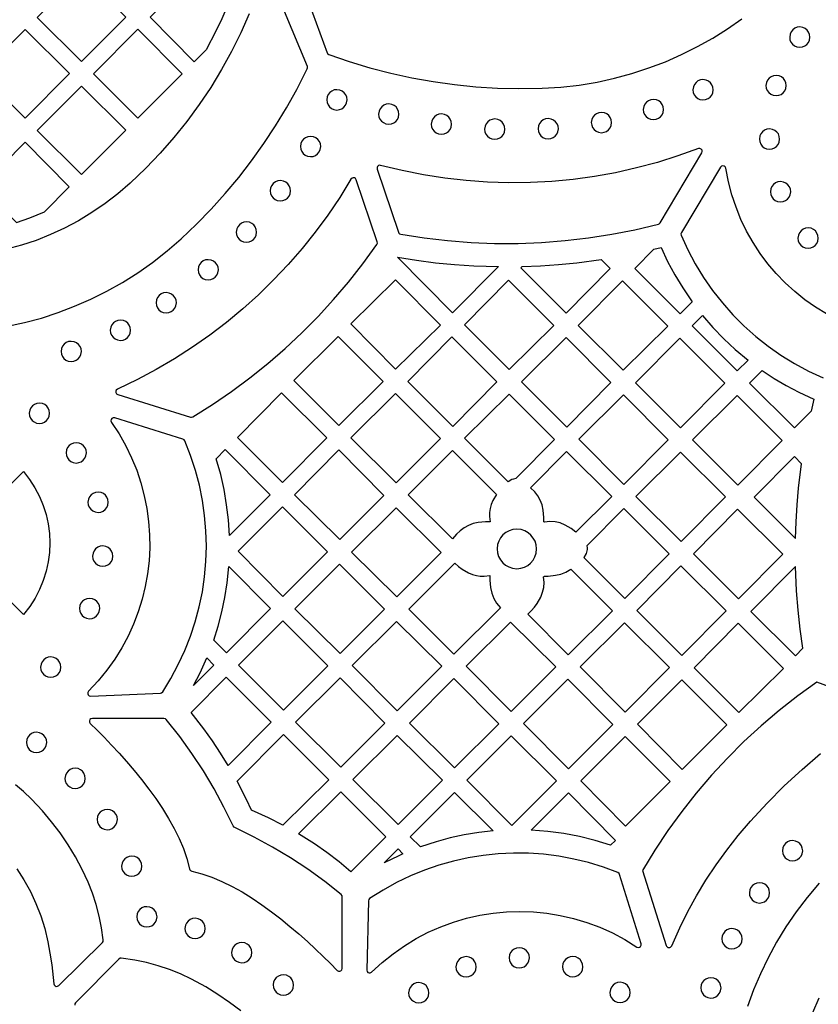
# Model space of a CAD drawing. Header units: millimetres. Extents: x -1176 to 822, y -1617 to -119.
# Tile 42 of 113: x -822 to -689, y -520 to -357. Entities that reach past the tile are written whole.
import ezdxf

# ---------------------------------------------------------------- set-up
doc = ezdxf.new("R2010")
doc.units = ezdxf.units.MM
doc.layers.add('pattern', color=5, linetype='Continuous')

msp = doc.modelspace()

# ---------------------------------------------------------------- linework, layer by layer
at = {"layer": 'pattern'}
for points in [[(-776.4, -347.52), (-770.95, -362.49), (-770.87, -362.64), (-770.67, -362.77), (-767.28, -363.94), (-763.85, -364.97), (-760.38, -365.87), (-756.89, -366.63), (-753.38, -367.26), (-749.84, -367.76), (-746.28, -368.12), (-742.71, -368.34), (-739.13, -368.43), (-735.27, -368.37), (-732.19, -368.19), (-729.16, -367.85), (-726.18, -367.35), (-723.26, -366.72), (-720.38, -365.94), (-717.57, -365.02), (-714.82, -363.97), (-712.14, -362.79), (-709.53, -361.48), (-706.99, -360.06), (-704.54, -358.51), (-702.17, -356.84)], [(-824.01, -407.88), (-821.18, -407.26), (-818.37, -406.5), (-815.59, -405.6), (-812.85, -404.56), (-810.15, -403.39), (-807.51, -402.07), (-804.91, -400.61), (-802.38, -399.01), (-799.91, -397.27), (-797.51, -395.38), (-795.19, -393.36), (-792.65, -390.94), (-790.21, -388.44), (-787.86, -385.84), (-785.62, -383.16), (-783.48, -380.4), (-781.44, -377.56), (-779.52, -374.64), (-777.7, -371.65), (-775.99, -368.59), (-774.25, -365.16), (-774.21, -365.01), (-774.24, -364.77), (-780.57, -349.5)], [(-783.87, -356.04), (-785.28, -359.19), (-786.82, -362.28), (-788.48, -365.29), (-790.28, -368.23), (-792.2, -371.09), (-794.24, -373.87), (-796.4, -376.56), (-798.67, -379.16), (-801.06, -381.66), (-803.65, -384.13), (-805.69, -385.9), (-807.8, -387.52), (-809.98, -389.02), (-812.22, -390.37), (-814.51, -391.59), (-816.86, -392.67), (-819.25, -393.62), (-821.68, -394.42), (-824.14, -395.1)], [(-688.11, -405.83), (-689.95, -404.7), (-691.71, -403.46), (-693.38, -402.11), (-694.96, -400.67), (-696.45, -399.13), (-697.84, -397.49), (-699.12, -395.78), (-700.29, -393.98), (-701.36, -392.1), (-702.3, -390.15), (-703.12, -388.13), (-703.82, -386.05), (-704.38, -383.92), (-704.82, -381.64), (-704.92, -381.41), (-705.09, -381.28), (-705.31, -381.23), (-705.52, -381.29), (-705.71, -381.47), (-712.18, -392.34), (-712.26, -392.53), (-712.22, -392.77), (-711.11, -395.19), (-709.88, -397.53), (-708.51, -399.78), (-707.01, -401.93), (-705.39, -404), (-703.66, -405.96), (-701.82, -407.81), (-699.86, -409.55), (-697.81, -411.18), (-695.66, -412.69), (-693.41, -414.07), (-691.08, -415.32), (-688.67, -416.43)], [(-827.51, -438.12), (-821.34, -431.95), (-820.32, -433.27), (-819.43, -434.65), (-818.68, -436.09), (-818.06, -437.58), (-817.58, -439.1), (-817.24, -440.66), (-817.03, -442.23), (-816.96, -443.81), (-817.03, -445.39), (-817.23, -446.96), (-817.57, -448.52), (-818.05, -450.04), (-818.66, -451.53), (-819.41, -452.97), (-820.3, -454.36), (-821.34, -455.7), (-827.51, -449.54)], [(-822.45, -497.9), (-821.26, -499.74), (-820.19, -501.65), (-819.26, -503.64), (-818.46, -505.69), (-817.8, -507.8), (-817.29, -509.99), (-816.94, -511.9), (-816.65, -513.81), (-816.3, -516.95), (-816.24, -517.16), (-816.1, -517.31), (-815.91, -517.39), (-815.71, -517.38), (-815.49, -517.26), (-808.23, -510.09), (-808.12, -509.94), (-808.09, -509.69), (-808.37, -507.68), (-808.76, -505.73), (-809.26, -503.82), (-809.87, -501.95), (-810.6, -500.1), (-811.58, -498), (-812.71, -495.9), (-813.93, -493.88), (-815.25, -491.94), (-816.67, -490.07), (-818.19, -488.27), (-820.03, -486.31), (-821.33, -485.07), (-822.68, -483.93)], [(-689.34, -500.29), (-691.31, -502.62), (-693.14, -505.03), (-694.84, -507.51), (-696.39, -510.05), (-697.8, -512.65), (-699.07, -515.3), (-700.2, -517.99), (-701.19, -520.73)], [(-785.28, -521.47), (-787.14, -520.04), (-789.07, -518.71), (-791.08, -517.48), (-793.45, -516.2), (-795.28, -515.33), (-797.12, -514.59), (-798.99, -513.96), (-800.9, -513.44), (-802.85, -513.04), (-805.13, -512.71), (-805.32, -512.72), (-805.53, -512.85), (-812.7, -520.11), (-812.81, -520.29), (-812.84, -520.49)], [(-688.5, -561.35), (-689.63, -559.02), (-690.63, -556.64), (-691.5, -554.23), (-692.23, -551.78), (-692.82, -549.29), (-693.29, -546.79), (-693.61, -544.27), (-693.8, -541.73), (-693.85, -539.19), (-693.77, -536.65), (-693.55, -534.11), (-693.2, -531.58), (-692.7, -529.07), (-692.07, -526.58), (-691.3, -524.12), (-690.4, -521.7), (-689.35, -519.31)]]:
    msp.add_lwpolyline(points, dxfattribs=at)
for points in [[(-804.34, -356.58), (-811.73, -349.25), (-819.07, -356.62), (-811.69, -363.95)], [(-787.53, -354.79), (-788.45, -356.87), (-789.43, -358.92), (-791.05, -362), (-793.02, -363.99), (-800.33, -356.58), (-793.07, -349.29)], [(-828.42, -366), (-821.04, -373.33), (-813.69, -365.96), (-821.08, -358.63)], [(-795.03, -366), (-802.34, -358.59), (-809.72, -366), (-802.34, -373.33)], [(-694.22, -359.89), (-694.17, -360.33), (-694, -360.72), (-693.75, -361.06), (-693.43, -361.32), (-693.04, -361.5), (-692.54, -361.57), (-692.1, -361.52), (-691.71, -361.35), (-691.37, -361.1), (-691.11, -360.77), (-690.93, -360.39), (-690.85, -359.89), (-690.91, -359.45), (-691.07, -359.05), (-691.32, -358.72), (-691.65, -358.45), (-692.04, -358.28), (-692.54, -358.2), (-692.98, -358.26), (-693.37, -358.42), (-693.71, -358.67), (-693.97, -359), (-694.15, -359.39)], [(-710.28, -368.63), (-710.22, -369.07), (-710.06, -369.46), (-709.81, -369.8), (-709.48, -370.06), (-709.1, -370.24), (-708.6, -370.32), (-708.16, -370.26), (-707.76, -370.1), (-707.43, -369.84), (-707.16, -369.52), (-706.99, -369.13), (-706.91, -368.63), (-706.97, -368.19), (-707.13, -367.8), (-707.38, -367.46), (-707.71, -367.2), (-708.1, -367.02), (-708.6, -366.94), (-709.03, -367), (-709.43, -367.16), (-709.76, -367.42), (-710.03, -367.74), (-710.2, -368.13)], [(-698.16, -367.93), (-698.1, -368.36), (-697.94, -368.76), (-697.69, -369.09), (-697.36, -369.36), (-696.97, -369.54), (-696.47, -369.61), (-696.03, -369.55), (-695.64, -369.39), (-695.3, -369.14), (-695.04, -368.81), (-694.86, -368.43), (-694.79, -367.93), (-694.84, -367.49), (-695.01, -367.09), (-695.26, -366.76), (-695.58, -366.49), (-695.97, -366.31), (-696.47, -366.24), (-696.91, -366.3), (-697.3, -366.46), (-697.64, -366.71), (-697.9, -367.04), (-698.08, -367.43)], [(-811.73, -368.01), (-819.07, -375.38), (-811.69, -382.71), (-804.34, -375.34)], [(-771.02, -370.3), (-770.97, -370.74), (-770.8, -371.14), (-770.55, -371.47), (-770.22, -371.74), (-769.84, -371.91), (-769.34, -371.99), (-768.9, -371.93), (-768.51, -371.77), (-768.17, -371.52), (-767.91, -371.19), (-767.73, -370.8), (-767.65, -370.3), (-767.71, -369.86), (-767.87, -369.47), (-768.12, -369.13), (-768.45, -368.87), (-768.84, -368.69), (-769.34, -368.62), (-769.78, -368.67), (-770.17, -368.84), (-770.51, -369.09), (-770.77, -369.41), (-770.95, -369.8)], [(-718.51, -371.91), (-718.45, -372.34), (-718.29, -372.74), (-718.04, -373.08), (-717.71, -373.34), (-717.33, -373.52), (-716.83, -373.59), (-716.39, -373.53), (-715.99, -373.37), (-715.66, -373.12), (-715.39, -372.79), (-715.22, -372.41), (-715.14, -371.91), (-715.2, -371.47), (-715.36, -371.07), (-715.61, -370.74), (-715.94, -370.47), (-716.33, -370.3), (-716.83, -370.22), (-717.26, -370.28), (-717.66, -370.44), (-718, -370.69), (-718.26, -371.02), (-718.44, -371.41)], [(-762.42, -372.66), (-762.36, -373.1), (-762.2, -373.49), (-761.95, -373.83), (-761.62, -374.09), (-761.23, -374.27), (-760.73, -374.34), (-760.29, -374.29), (-759.9, -374.12), (-759.56, -373.87), (-759.3, -373.54), (-759.12, -373.16), (-759.04, -372.66), (-759.1, -372.22), (-759.26, -371.83), (-759.52, -371.49), (-759.84, -371.22), (-760.23, -371.05), (-760.73, -370.97), (-761.17, -371.03), (-761.56, -371.19), (-761.9, -371.44), (-762.16, -371.77), (-762.34, -372.16)], [(-727.13, -374.06), (-727.07, -374.5), (-726.91, -374.9), (-726.66, -375.23), (-726.33, -375.5), (-725.94, -375.67), (-725.44, -375.75), (-725.01, -375.69), (-724.61, -375.53), (-724.27, -375.28), (-724.01, -374.95), (-723.83, -374.56), (-723.76, -374.06), (-723.82, -373.63), (-723.98, -373.23), (-724.23, -372.89), (-724.56, -372.63), (-724.94, -372.45), (-725.44, -372.38), (-725.88, -372.44), (-726.28, -372.6), (-726.61, -372.85), (-726.88, -373.18), (-727.05, -373.56)], [(-753.68, -374.32), (-753.62, -374.76), (-753.46, -375.16), (-753.21, -375.49), (-752.88, -375.76), (-752.49, -375.93), (-751.99, -376.01), (-751.55, -375.95), (-751.16, -375.79), (-750.82, -375.54), (-750.56, -375.21), (-750.38, -374.82), (-750.31, -374.32), (-750.36, -373.89), (-750.53, -373.49), (-750.78, -373.15), (-751.1, -372.89), (-751.49, -372.71), (-751.99, -372.64), (-752.43, -372.7), (-752.82, -372.86), (-753.16, -373.11), (-753.42, -373.44), (-753.6, -373.82)], [(-744.84, -375.16), (-744.78, -375.6), (-744.62, -376), (-744.37, -376.33), (-744.04, -376.6), (-743.66, -376.77), (-743.16, -376.85), (-742.72, -376.79), (-742.32, -376.63), (-741.99, -376.38), (-741.72, -376.05), (-741.55, -375.66), (-741.47, -375.16), (-741.53, -374.73), (-741.69, -374.33), (-741.94, -373.99), (-742.27, -373.73), (-742.65, -373.55), (-743.16, -373.48), (-743.59, -373.54), (-743.99, -373.7), (-744.32, -373.95), (-744.59, -374.28), (-744.76, -374.66)], [(-735.96, -375.1), (-735.9, -375.54), (-735.74, -375.94), (-735.48, -376.27), (-735.16, -376.54), (-734.77, -376.71), (-734.27, -376.79), (-733.83, -376.73), (-733.44, -376.57), (-733.1, -376.32), (-732.84, -375.99), (-732.66, -375.6), (-732.58, -375.1), (-732.64, -374.67), (-732.8, -374.27), (-733.06, -373.94), (-733.38, -373.67), (-733.77, -373.5), (-734.27, -373.42), (-734.71, -373.48), (-735.1, -373.64), (-735.44, -373.89), (-735.7, -374.22), (-735.88, -374.6)], [(-699.25, -376.8), (-699.19, -377.24), (-699.03, -377.64), (-698.78, -377.97), (-698.45, -378.24), (-698.06, -378.41), (-697.56, -378.49), (-697.13, -378.43), (-696.73, -378.27), (-696.39, -378.02), (-696.13, -377.69), (-695.95, -377.31), (-695.88, -376.8), (-695.94, -376.37), (-696.1, -375.97), (-696.35, -375.64), (-696.68, -375.37), (-697.06, -375.2), (-697.56, -375.12), (-698, -375.18), (-698.4, -375.34), (-698.73, -375.59), (-699, -375.92), (-699.17, -376.3)], [(-822.5, -390.64), (-820.28, -389.88), (-817.85, -388.89), (-813.73, -384.75), (-821.04, -377.35), (-828.42, -384.75)], [(-775.39, -378.05), (-775.33, -378.49), (-775.17, -378.88), (-774.92, -379.22), (-774.59, -379.48), (-774.2, -379.66), (-773.7, -379.73), (-773.27, -379.68), (-772.87, -379.51), (-772.54, -379.26), (-772.27, -378.94), (-772.09, -378.55), (-772.02, -378.05), (-772.08, -377.61), (-772.24, -377.22), (-772.49, -376.88), (-772.82, -376.61), (-773.2, -376.44), (-773.7, -376.36), (-774.14, -376.42), (-774.54, -376.58), (-774.87, -376.83), (-775.14, -377.16), (-775.32, -377.55)], [(-758.73, -392.6), (-754.86, -393.21), (-750.97, -393.66), (-747.07, -393.96), (-743.17, -394.12), (-739.27, -394.12), (-735.37, -393.96), (-731.48, -393.66), (-727.6, -393.21), (-723.73, -392.61), (-719.89, -391.85), (-715.99, -390.93), (-715.87, -390.88), (-715.7, -390.71), (-708.78, -379.09), (-708.71, -378.86), (-708.76, -378.64), (-708.9, -378.46), (-709.11, -378.37), (-709.37, -378.4), (-712.75, -379.61), (-716.17, -380.69), (-719.62, -381.61), (-723.11, -382.39), (-726.61, -383.02), (-730.14, -383.5), (-733.68, -383.84), (-737.23, -384.03), (-740.79, -384.07), (-744.35, -383.96), (-747.9, -383.7), (-751.45, -383.3), (-754.98, -382.75), (-758.49, -382.04), (-762.08, -381.17), (-762.28, -381.16), (-762.46, -381.22), (-762.6, -381.35), (-762.68, -381.53), (-762.66, -381.79), (-759.1, -392.28), (-759.05, -392.41), (-758.97, -392.51)], [(-767, -383.47), (-768.86, -386.48), (-770.83, -389.41), (-772.92, -392.24), (-775.12, -394.99), (-777.42, -397.64), (-779.83, -400.19), (-782.34, -402.64), (-784.94, -404.98), (-787.64, -407.22), (-790.43, -409.35), (-793.3, -411.36), (-796.26, -413.26), (-799.3, -415.04), (-802.41, -416.7), (-805.76, -418.31), (-805.95, -418.45), (-806.04, -418.65), (-806.03, -418.87), (-805.92, -419.06), (-805.7, -419.2), (-793.63, -422.95), (-793.48, -422.97), (-793.24, -422.9), (-790, -420.86), (-786.85, -418.7), (-783.79, -416.43), (-780.82, -414.04), (-777.94, -411.55), (-775.16, -408.95), (-772.47, -406.24), (-769.89, -403.44), (-767.42, -400.53), (-765.06, -397.53), (-762.7, -394.29), (-762.61, -394.11), (-762.64, -393.86), (-766.13, -383.56), (-766.24, -383.37), (-766.42, -383.26), (-766.62, -383.23), (-766.81, -383.29)], [(-780.4, -385.39), (-780.34, -385.83), (-780.18, -386.22), (-779.93, -386.56), (-779.6, -386.82), (-779.22, -387), (-778.71, -387.08), (-778.28, -387.02), (-777.88, -386.86), (-777.55, -386.6), (-777.28, -386.28), (-777.1, -385.89), (-777.03, -385.39), (-777.09, -384.95), (-777.25, -384.56), (-777.5, -384.22), (-777.83, -383.96), (-778.21, -383.78), (-778.71, -383.7), (-779.15, -383.76), (-779.55, -383.92), (-779.89, -384.18), (-780.15, -384.5), (-780.33, -384.89)], [(-697.42, -385.56), (-697.36, -385.99), (-697.2, -386.39), (-696.95, -386.72), (-696.62, -386.99), (-696.23, -387.16), (-695.73, -387.24), (-695.29, -387.18), (-694.9, -387.02), (-694.56, -386.77), (-694.3, -386.44), (-694.12, -386.06), (-694.05, -385.56), (-694.1, -385.12), (-694.27, -384.72), (-694.52, -384.39), (-694.85, -384.12), (-695.23, -383.95), (-695.73, -383.87), (-696.17, -383.93), (-696.56, -384.09), (-696.9, -384.34), (-697.17, -384.67), (-697.34, -385.05)], [(-786.04, -392.23), (-785.98, -392.67), (-785.82, -393.07), (-785.57, -393.4), (-785.24, -393.67), (-784.85, -393.84), (-784.35, -393.92), (-783.91, -393.86), (-783.52, -393.7), (-783.18, -393.45), (-782.92, -393.12), (-782.74, -392.73), (-782.67, -392.23), (-782.72, -391.8), (-782.89, -391.4), (-783.14, -391.06), (-783.46, -390.8), (-783.85, -390.62), (-784.35, -390.55), (-784.79, -390.61), (-785.18, -390.77), (-785.52, -391.02), (-785.78, -391.35), (-785.96, -391.73)], [(-692.85, -393.23), (-692.8, -393.67), (-692.63, -394.06), (-692.38, -394.4), (-692.06, -394.67), (-691.67, -394.84), (-691.17, -394.92), (-690.73, -394.86), (-690.34, -394.7), (-690, -394.45), (-689.74, -394.12), (-689.56, -393.73), (-689.48, -393.23), (-689.54, -392.79), (-689.7, -392.4), (-689.95, -392.06), (-690.28, -391.8), (-690.67, -391.62), (-691.17, -391.55), (-691.61, -391.6), (-692, -391.77), (-692.34, -392.02), (-692.6, -392.35), (-692.78, -392.73)], [(-716.77, -395.09), (-715.54, -394.79), (-714.47, -397.1), (-713.28, -399.34), (-711.97, -401.51), (-710.42, -403.79), (-712.4, -405.79), (-719.92, -398.27)], [(-792.36, -398.5), (-792.3, -398.94), (-792.14, -399.33), (-791.89, -399.67), (-791.56, -399.94), (-791.18, -400.11), (-790.67, -400.19), (-790.24, -400.13), (-789.84, -399.97), (-789.51, -399.72), (-789.24, -399.39), (-789.07, -399), (-788.99, -398.5), (-789.05, -398.06), (-789.21, -397.67), (-789.46, -397.33), (-789.79, -397.07), (-790.18, -396.89), (-790.67, -396.82), (-791.11, -396.87), (-791.51, -397.03), (-791.85, -397.29), (-792.11, -397.61), (-792.29, -398)], [(-759.29, -396.42), (-756.13, -396.92), (-752.97, -397.33), (-749.8, -397.64), (-746.62, -397.85), (-742.54, -397.98), (-750.15, -405.66)], [(-738.61, -397.95), (-735.57, -397.83), (-732.55, -397.63), (-729.53, -397.33), (-725.48, -396.8), (-723.99, -398.29), (-731.32, -405.7), (-738.84, -398.18)], [(-752.17, -407.69), (-759.6, -400.17), (-767.05, -407.48), (-759.62, -414.99)], [(-740.85, -400.22), (-733.34, -407.73), (-740.75, -415.07), (-748.19, -407.63)], [(-721.85, -415.17), (-729.29, -407.73), (-721.95, -400.32), (-714.44, -407.84)], [(-799.33, -403.97), (-799.28, -404.41), (-799.11, -404.8), (-798.86, -405.14), (-798.53, -405.4), (-798.15, -405.58), (-797.65, -405.65), (-797.21, -405.6), (-796.82, -405.43), (-796.48, -405.18), (-796.21, -404.86), (-796.04, -404.47), (-795.96, -403.97), (-796.02, -403.53), (-796.18, -403.14), (-796.43, -402.8), (-796.76, -402.54), (-797.15, -402.36), (-797.65, -402.28), (-798.09, -402.34), (-798.48, -402.5), (-798.82, -402.75), (-799.08, -403.08), (-799.26, -403.47)], [(-701.13, -413.49), (-702.92, -415.26), (-710.4, -407.79), (-708.67, -406.07), (-706.96, -408.06), (-705.16, -409.94), (-703.25, -411.72)], [(-806.94, -408.53), (-806.88, -408.97), (-806.72, -409.36), (-806.47, -409.7), (-806.14, -409.96), (-805.75, -410.14), (-805.25, -410.22), (-804.81, -410.16), (-804.42, -410), (-804.08, -409.75), (-803.82, -409.42), (-803.64, -409.03), (-803.57, -408.53), (-803.62, -408.09), (-803.79, -407.7), (-804.04, -407.36), (-804.36, -407.1), (-804.75, -406.92), (-805.25, -406.85), (-805.69, -406.9), (-806.08, -407.07), (-806.42, -407.32), (-806.68, -407.64), (-806.86, -408.03)], [(-769.12, -409.55), (-761.66, -417.01), (-769.01, -424.36), (-776.5, -416.87)], [(-750.25, -409.62), (-742.78, -417.09), (-750.11, -424.5), (-757.59, -417.03)], [(-731.31, -409.76), (-723.87, -417.19), (-731.21, -424.6), (-738.72, -417.1)], [(-712.31, -424.71), (-719.79, -417.23), (-712.45, -409.82), (-704.97, -417.3)], [(-815.1, -412.05), (-815.04, -412.49), (-814.88, -412.88), (-814.63, -413.22), (-814.3, -413.49), (-813.91, -413.66), (-813.41, -413.74), (-812.98, -413.68), (-812.58, -413.52), (-812.24, -413.27), (-811.98, -412.94), (-811.8, -412.55), (-811.73, -412.05), (-811.79, -411.61), (-811.95, -411.22), (-812.2, -410.88), (-812.53, -410.62), (-812.91, -410.44), (-813.41, -410.37), (-813.85, -410.42), (-814.25, -410.59), (-814.58, -410.84), (-814.85, -411.16), (-815.02, -411.55)], [(-690.67, -421.95), (-693.44, -424.74), (-700.87, -417.31), (-698.8, -415.21), (-696.82, -416.52), (-694.79, -417.72), (-692.7, -418.81), (-690.2, -419.96)], [(-778.39, -433.78), (-785.85, -426.32), (-778.51, -418.91), (-771.01, -426.4)], [(-759.49, -433.87), (-767, -426.37), (-759.62, -419.05), (-752.17, -426.49)], [(-739.65, -433.12), (-740.04, -433.21), (-740.29, -433.32), (-740.91, -433.7), (-748.17, -426.45), (-740.76, -419.11), (-733.23, -426.64)], [(-721.81, -419.26), (-714.37, -426.69), (-721.71, -434.1), (-729.22, -426.6)], [(-695.47, -426.8), (-702.81, -434.21), (-710.32, -426.7), (-702.91, -419.36)], [(-820.38, -422.31), (-820.32, -422.74), (-820.16, -423.14), (-819.91, -423.48), (-819.58, -423.74), (-819.19, -423.92), (-818.69, -423.99), (-818.25, -423.93), (-817.86, -423.77), (-817.52, -423.52), (-817.26, -423.19), (-817.08, -422.81), (-817.01, -422.31), (-817.06, -421.87), (-817.23, -421.47), (-817.48, -421.14), (-817.8, -420.87), (-818.19, -420.7), (-818.69, -420.62), (-819.13, -420.68), (-819.52, -420.84), (-819.86, -421.09), (-820.12, -421.42), (-820.3, -421.81)], [(-798.24, -468.5), (-796.88, -466.29), (-795.65, -464.01), (-794.57, -461.68), (-793.63, -459.3), (-792.83, -456.88), (-792.17, -454.42), (-791.66, -451.93), (-791.29, -449.42), (-791.07, -446.9), (-790.99, -444.37), (-791.06, -441.83), (-791.28, -439.29), (-791.64, -436.77), (-792.15, -434.26), (-792.81, -431.78), (-793.62, -429.32), (-794.59, -426.86), (-794.67, -426.72), (-794.89, -426.59), (-806.2, -423.08), (-806.44, -423.07), (-806.65, -423.17), (-806.78, -423.35), (-806.82, -423.58), (-806.73, -423.82), (-805.48, -425.73), (-804.36, -427.7), (-803.39, -429.71), (-802.55, -431.77), (-801.85, -433.86), (-801.29, -435.98), (-800.86, -438.12), (-800.57, -440.28), (-800.42, -442.45), (-800.4, -444.61), (-800.51, -446.78), (-800.76, -448.93), (-801.14, -451.06), (-801.66, -453.17), (-802.3, -455.25), (-803.08, -457.29), (-803.99, -459.29), (-805.03, -461.23), (-806.2, -463.12), (-807.5, -464.94), (-808.92, -466.69), (-810.53, -468.41), (-810.65, -468.62), (-810.66, -468.83), (-810.58, -469.03), (-810.42, -469.18), (-810.16, -469.24), (-798.62, -468.72), (-798.43, -468.67)], [(-814.27, -428.87), (-814.22, -429.31), (-814.05, -429.71), (-813.8, -430.04), (-813.47, -430.31), (-813.09, -430.48), (-812.59, -430.56), (-812.15, -430.5), (-811.76, -430.34), (-811.42, -430.09), (-811.16, -429.76), (-810.98, -429.37), (-810.9, -428.87), (-810.96, -428.44), (-811.12, -428.04), (-811.37, -427.7), (-811.7, -427.44), (-812.09, -427.26), (-812.59, -427.19), (-813.03, -427.25), (-813.42, -427.41), (-813.76, -427.66), (-814.02, -427.99), (-814.2, -428.37)], [(-787.17, -442.56), (-787.33, -440), (-787.63, -437.47), (-788.05, -434.97), (-788.62, -432.49), (-789.37, -429.85), (-787.85, -428.33), (-780.43, -435.82)], [(-776.36, -435.83), (-768.99, -428.39), (-761.53, -435.92), (-768.86, -443.25)], [(-743.45, -436.8), (-743.73, -437.46), (-743.92, -438.11), (-744.01, -438.76), (-744.02, -439.42), (-743.9, -440.32), (-744.7, -440.32), (-745.9, -440.43), (-746.72, -440.62), (-747.5, -440.92), (-748.23, -441.31), (-748.91, -441.79), (-749.51, -442.36), (-750.14, -443.14), (-757.49, -435.86), (-750.18, -428.48), (-742.87, -435.79), (-742.88, -435.79)], [(-729.68, -442.01), (-730.45, -441.44), (-731.48, -440.85), (-732.32, -440.51), (-733.15, -440.32), (-734, -440.28), (-734.9, -440.39), (-735, -440.29), (-735, -439.62), (-735.11, -438.4), (-735.31, -437.52), (-735.6, -436.73), (-735.99, -436.01), (-736.5, -435.34), (-737.2, -434.65), (-731.24, -428.63), (-723.74, -436.12)], [(-712.31, -428.76), (-704.87, -436.19), (-712.21, -443.6), (-719.72, -436.09)], [(-693.25, -443.08), (-693.16, -440.29), (-692.99, -437.51), (-692.75, -434.73), (-692.27, -430.68), (-693.44, -429.5), (-700.11, -436.23)], [(-810.64, -437.07), (-810.58, -437.51), (-810.42, -437.9), (-810.17, -438.24), (-809.84, -438.5), (-809.46, -438.68), (-808.96, -438.76), (-808.52, -438.7), (-808.12, -438.54), (-807.79, -438.28), (-807.52, -437.96), (-807.35, -437.57), (-807.27, -437.07), (-807.33, -436.63), (-807.49, -436.24), (-807.74, -435.9), (-808.07, -435.64), (-808.45, -435.46), (-808.96, -435.39), (-809.39, -435.44), (-809.79, -435.61), (-810.12, -435.86), (-810.39, -436.18), (-810.56, -436.57)], [(-778.3, -452.69), (-785.74, -445.18), (-778.37, -437.81), (-770.92, -445.32)], [(-759.52, -437.97), (-752.03, -445.39), (-759.41, -452.76), (-766.9, -445.34)], [(-727.87, -444.32), (-727.8, -444.61), (-727.79, -444.89), (-727.9, -445.33), (-727.99, -445.56), (-728.39, -446.22), (-721.56, -453.05), (-714.22, -445.64), (-721.74, -438.12)], [(-702.85, -438.22), (-695.37, -445.69), (-702.71, -453.1), (-710.18, -445.63)], [(-742.77, -444.81), (-742.7, -445.46), (-742.51, -446.07), (-742.22, -446.63), (-741.83, -447.11), (-741.35, -447.51), (-740.8, -447.81), (-740.2, -448.01), (-739.49, -448.09), (-738.84, -448.02), (-738.23, -447.83), (-737.68, -447.54), (-737.2, -447.15), (-736.8, -446.67), (-736.49, -446.12), (-736.29, -445.52), (-736.22, -444.81), (-736.28, -444.16), (-736.47, -443.55), (-736.77, -443), (-737.16, -442.52), (-737.63, -442.12), (-738.18, -441.81), (-738.78, -441.61), (-739.49, -441.54), (-740.14, -441.6), (-740.75, -441.79), (-741.31, -442.09), (-741.79, -442.48), (-742.19, -442.95), (-742.49, -443.5), (-742.69, -444.1)], [(-809.87, -446), (-809.82, -446.44), (-809.65, -446.84), (-809.4, -447.17), (-809.08, -447.44), (-808.69, -447.61), (-808.19, -447.69), (-807.75, -447.63), (-807.36, -447.47), (-807.02, -447.22), (-806.76, -446.89), (-806.58, -446.5), (-806.5, -446), (-806.56, -445.57), (-806.72, -445.17), (-806.98, -444.83), (-807.3, -444.57), (-807.69, -444.39), (-808.19, -444.32), (-808.63, -444.38), (-809.02, -444.54), (-809.36, -444.79), (-809.62, -445.12), (-809.8, -445.5)], [(-768.81, -462.15), (-776.29, -454.73), (-768.9, -447.34), (-761.45, -454.8)], [(-749.78, -447.18), (-749.18, -447.72), (-748.53, -448.18), (-747.5, -448.77), (-746.84, -449.05), (-746.2, -449.24), (-745.55, -449.33), (-744.88, -449.34), (-743.98, -449.22), (-743.99, -450.02), (-743.87, -451.22), (-743.65, -452.17), (-743.31, -453.02), (-742.84, -453.81), (-742.21, -454.56), (-749.91, -462.26), (-757.42, -454.82)], [(-787.26, -447.71), (-780.33, -454.71), (-787.66, -462.05), (-789.77, -459.94), (-789.02, -457.6), (-788.41, -455.24), (-787.91, -452.86), (-787.54, -450.45)], [(-737.66, -455.63), (-737.08, -455.07), (-736.57, -454.48), (-736.11, -453.85), (-735.53, -452.82), (-735.2, -452), (-735.01, -451.19), (-734.96, -450.37), (-735.06, -449.46), (-734.9, -449.31), (-734.29, -449.31), (-733.08, -449.19), (-732.18, -448.98), (-731.35, -448.65), (-730.5, -448.15), (-723.59, -455.06), (-730.97, -462.38)], [(-704.77, -455.09), (-712.1, -462.5), (-719.58, -455.02), (-712.25, -447.61)], [(-693.24, -447.7), (-700.64, -455.17), (-693.25, -462.55), (-692.01, -461.3), (-692.46, -458.13), (-692.81, -454.95), (-693.06, -451.77)], [(-812.06, -454.7), (-812, -455.14), (-811.84, -455.53), (-811.59, -455.87), (-811.26, -456.13), (-810.87, -456.31), (-810.37, -456.39), (-809.93, -456.33), (-809.54, -456.17), (-809.2, -455.91), (-808.94, -455.59), (-808.76, -455.2), (-808.69, -454.7), (-808.74, -454.26), (-808.91, -453.87), (-809.16, -453.53), (-809.49, -453.27), (-809.87, -453.09), (-810.37, -453.01), (-810.81, -453.07), (-811.2, -453.23), (-811.54, -453.48), (-811.81, -453.81), (-811.98, -454.2)], [(-778.2, -471.54), (-785.66, -464.09), (-778.31, -456.74), (-770.85, -464.19)], [(-751.93, -464.28), (-759.34, -471.69), (-766.78, -464.18), (-759.44, -456.84)], [(-733.03, -464.38), (-740.44, -471.79), (-747.88, -464.28), (-740.54, -456.94)], [(-721.61, -457.05), (-714.15, -464.5), (-721.54, -471.9), (-729, -464.37)], [(-702.74, -457.11), (-695.23, -464.63), (-702.64, -471.96), (-710.08, -464.52)], [(-818.49, -464.42), (-818.43, -464.86), (-818.27, -465.25), (-818.02, -465.59), (-817.69, -465.85), (-817.31, -466.03), (-816.81, -466.11), (-816.37, -466.05), (-815.97, -465.89), (-815.64, -465.63), (-815.37, -465.31), (-815.19, -464.92), (-815.12, -464.42), (-815.18, -463.98), (-815.34, -463.59), (-815.59, -463.25), (-815.92, -462.99), (-816.31, -462.81), (-816.81, -462.74), (-817.24, -462.79), (-817.64, -462.96), (-817.97, -463.21), (-818.24, -463.53), (-818.41, -463.92)], [(-793.13, -467.47), (-792.04, -465.39), (-790.9, -462.9), (-789.73, -464.07)], [(-787.35, -480.77), (-788.64, -478.69), (-789.99, -476.66), (-791.4, -474.67), (-793.5, -471.95), (-787.7, -466.1), (-780.22, -473.57)], [(-768.81, -466.2), (-761.37, -473.71), (-768.7, -481.04), (-776.18, -473.57)], [(-757.31, -473.71), (-749.91, -466.31), (-742.47, -473.82), (-749.81, -481.15)], [(-723.57, -473.92), (-730.94, -481.29), (-738.38, -473.78), (-731.01, -466.41)], [(-719.49, -473.87), (-712.1, -466.55), (-704.65, -474), (-712.04, -481.4)], [(-768.45, -502.53), (-768.47, -502.35), (-768.62, -502.16), (-771.36, -499.99), (-774.17, -497.96), (-777.05, -496.05), (-780, -494.27), (-783.04, -492.61), (-786.29, -491.01), (-786.36, -490.97), (-786.53, -490.78), (-788.07, -487.64), (-789.72, -484.6), (-791.49, -481.64), (-793.39, -478.76), (-795.42, -475.95), (-797.66, -473.1), (-797.79, -472.99), (-798.03, -472.93), (-809.91, -472.93), (-810.14, -472.98), (-810.3, -473.12), (-810.38, -473.32), (-810.38, -473.53), (-810.25, -473.75), (-809.12, -474.87), (-807.94, -476.07), (-806.72, -477.35), (-805.47, -478.69), (-804.22, -480.1), (-802.97, -481.57), (-801.73, -483.09), (-800.53, -484.65), (-799.38, -486.24), (-798.28, -487.87), (-797.26, -489.52), (-796.33, -491.18), (-795.51, -492.85), (-794.79, -494.53), (-794.22, -496.2), (-793.78, -497.89), (-793.72, -498.05), (-793.64, -498.16), (-793.41, -498.26), (-791.75, -498.69), (-790.08, -499.27), (-788.4, -499.98), (-786.73, -500.8), (-785.07, -501.73), (-783.42, -502.75), (-781.79, -503.84), (-780.2, -505), (-778.64, -506.2), (-777.12, -507.43), (-775.65, -508.68), (-774.24, -509.94), (-772.89, -511.19), (-771.62, -512.41), (-770.42, -513.59), (-769.28, -514.74), (-769.08, -514.87), (-768.87, -514.88), (-768.67, -514.81), (-768.52, -514.66), (-768.45, -514.41)], [(-820.85, -476.91), (-820.79, -477.34), (-820.63, -477.74), (-820.38, -478.08), (-820.05, -478.34), (-819.66, -478.52), (-819.16, -478.59), (-818.72, -478.53), (-818.33, -478.37), (-817.99, -478.12), (-817.73, -477.79), (-817.55, -477.41), (-817.48, -476.91), (-817.53, -476.47), (-817.7, -476.08), (-817.95, -475.74), (-818.27, -475.47), (-818.66, -475.3), (-819.16, -475.22), (-819.6, -475.28), (-819.99, -475.44), (-820.33, -475.69), (-820.59, -476.02), (-820.77, -476.41)], [(-785.88, -483.35), (-778.2, -475.6), (-770.68, -483.11), (-778.28, -490.63), (-780.66, -489.42), (-783.51, -488.14), (-784.32, -486.4)], [(-759.34, -475.74), (-751.83, -483.18), (-759.2, -490.54), (-766.68, -483.07)], [(-747.78, -483.18), (-740.44, -475.84), (-732.93, -483.28), (-740.34, -490.69)], [(-721.54, -475.94), (-714.03, -483.38), (-721.44, -490.79), (-728.88, -483.28)], [(-814.46, -482.88), (-814.4, -483.31), (-814.24, -483.71), (-813.99, -484.04), (-813.66, -484.31), (-813.28, -484.49), (-812.78, -484.56), (-812.34, -484.5), (-811.94, -484.34), (-811.61, -484.09), (-811.34, -483.76), (-811.17, -483.38), (-811.09, -482.88), (-811.15, -482.44), (-811.31, -482.04), (-811.56, -481.71), (-811.89, -481.44), (-812.28, -481.26), (-812.78, -481.19), (-813.21, -481.25), (-813.61, -481.41), (-813.94, -481.66), (-814.21, -481.99), (-814.39, -482.38)], [(-775.69, -492.09), (-768.7, -485.09), (-761.22, -492.57), (-767.01, -498.36), (-768.97, -496.74), (-770.98, -495.2), (-773.06, -493.75)], [(-743.39, -491.61), (-745.81, -491.88), (-748.2, -492.26), (-750.55, -492.77), (-752.87, -493.4), (-755.48, -494.26), (-757.17, -492.57), (-749.8, -485.2)], [(-723.92, -493.96), (-726.5, -493.16), (-729.09, -492.52), (-731.7, -492.02), (-734.34, -491.68), (-737.08, -491.48), (-730.9, -485.3), (-723.12, -493.16)], [(-809.13, -489.71), (-809.08, -490.15), (-808.91, -490.54), (-808.66, -490.88), (-808.34, -491.14), (-807.95, -491.32), (-807.45, -491.39), (-807.01, -491.34), (-806.62, -491.18), (-806.28, -490.92), (-806.01, -490.6), (-805.84, -490.21), (-805.76, -489.71), (-805.82, -489.27), (-805.98, -488.88), (-806.23, -488.54), (-806.56, -488.28), (-806.95, -488.1), (-807.45, -488.03), (-807.89, -488.08), (-808.28, -488.24), (-808.62, -488.5), (-808.88, -488.82), (-809.06, -489.21)], [(-695.43, -494.88), (-695.37, -495.32), (-695.21, -495.71), (-694.96, -496.05), (-694.63, -496.31), (-694.24, -496.49), (-693.74, -496.56), (-693.31, -496.51), (-692.91, -496.34), (-692.58, -496.09), (-692.31, -495.76), (-692.13, -495.38), (-692.06, -494.88), (-692.12, -494.44), (-692.28, -494.05), (-692.53, -493.71), (-692.86, -493.44), (-693.24, -493.27), (-693.74, -493.19), (-694.18, -493.25), (-694.58, -493.41), (-694.91, -493.66), (-695.18, -493.99), (-695.35, -494.38)], [(-761.51, -496.91), (-759.2, -494.59), (-758.38, -495.41), (-759.08, -495.72)], [(-805.06, -497.44), (-805, -497.88), (-804.84, -498.28), (-804.59, -498.61), (-804.26, -498.88), (-803.87, -499.05), (-803.37, -499.13), (-802.93, -499.07), (-802.54, -498.91), (-802.2, -498.66), (-801.94, -498.33), (-801.76, -497.94), (-801.69, -497.44), (-801.74, -497.01), (-801.91, -496.61), (-802.16, -496.27), (-802.49, -496.01), (-802.87, -495.83), (-803.37, -495.76), (-803.81, -495.82), (-804.2, -495.98), (-804.54, -496.23), (-804.81, -496.56), (-804.98, -496.94)], [(-722.72, -498.51), (-725.13, -497.61), (-727.57, -496.86), (-730.04, -496.26), (-732.53, -495.8), (-735.04, -495.48), (-737.55, -495.31), (-740.06, -495.29), (-742.57, -495.4), (-745.06, -495.66), (-747.54, -496.06), (-749.99, -496.61), (-752.41, -497.29), (-754.8, -498.11), (-757.14, -499.07), (-759.43, -500.17), (-761.67, -501.41), (-763.91, -502.82), (-764.06, -502.97), (-764.12, -503.21), (-764.39, -514.69), (-764.34, -514.91), (-764.2, -515.08), (-764.01, -515.17), (-763.8, -515.17), (-763.57, -515.04), (-761.84, -513.44), (-760.03, -511.98), (-758.14, -510.66), (-756.18, -509.47), (-754.17, -508.42), (-752.1, -507.5), (-749.98, -506.73), (-747.83, -506.09), (-745.64, -505.6), (-743.43, -505.25), (-741.21, -505.04), (-738.97, -504.97), (-736.73, -505.04), (-734.49, -505.26), (-732.27, -505.62), (-730.07, -506.13), (-727.89, -506.78), (-725.74, -507.58), (-723.64, -508.53), (-721.59, -509.62), (-719.58, -510.87), (-719.35, -510.95), (-719.13, -510.91), (-718.95, -510.78), (-718.84, -510.58), (-718.85, -510.32), (-722.44, -498.81), (-722.51, -498.66)], [(-700.91, -501.87), (-700.86, -502.31), (-700.69, -502.71), (-700.44, -503.04), (-700.11, -503.31), (-699.73, -503.48), (-699.23, -503.56), (-698.79, -503.5), (-698.4, -503.34), (-698.06, -503.09), (-697.79, -502.76), (-697.62, -502.37), (-697.54, -501.87), (-697.6, -501.44), (-697.76, -501.04), (-698.01, -500.71), (-698.34, -500.44), (-698.73, -500.26), (-699.23, -500.19), (-699.66, -500.25), (-700.06, -500.41), (-700.4, -500.66), (-700.66, -500.99), (-700.84, -501.37)], [(-802.55, -505.85), (-802.5, -506.29), (-802.33, -506.68), (-802.08, -507.02), (-801.76, -507.28), (-801.37, -507.46), (-800.87, -507.53), (-800.43, -507.48), (-800.04, -507.32), (-799.7, -507.06), (-799.44, -506.74), (-799.26, -506.35), (-799.18, -505.85), (-799.24, -505.41), (-799.4, -505.02), (-799.66, -504.68), (-799.98, -504.42), (-800.37, -504.24), (-800.87, -504.17), (-801.31, -504.22), (-801.7, -504.38), (-802.04, -504.64), (-802.3, -504.96), (-802.48, -505.35)], [(-794.54, -507.77), (-794.49, -508.2), (-794.33, -508.6), (-794.07, -508.93), (-793.75, -509.2), (-793.36, -509.37), (-792.86, -509.45), (-792.42, -509.39), (-792.03, -509.23), (-791.69, -508.98), (-791.43, -508.65), (-791.25, -508.27), (-791.18, -507.77), (-791.23, -507.33), (-791.39, -506.93), (-791.65, -506.6), (-791.97, -506.33), (-792.36, -506.16), (-792.86, -506.08), (-793.3, -506.14), (-793.69, -506.3), (-794.03, -506.55), (-794.29, -506.88), (-794.47, -507.26)], [(-705.47, -509.49), (-705.41, -509.92), (-705.25, -510.32), (-705, -510.65), (-704.67, -510.92), (-704.29, -511.09), (-703.79, -511.17), (-703.35, -511.11), (-702.96, -510.95), (-702.62, -510.7), (-702.35, -510.37), (-702.18, -509.98), (-702.1, -509.49), (-702.16, -509.05), (-702.32, -508.65), (-702.57, -508.32), (-702.9, -508.05), (-703.29, -507.88), (-703.79, -507.8), (-704.22, -507.86), (-704.62, -508.02), (-704.96, -508.27), (-705.22, -508.6), (-705.4, -508.98)], [(-786.81, -511.79), (-786.75, -512.23), (-786.59, -512.62), (-786.34, -512.96), (-786.01, -513.22), (-785.63, -513.4), (-785.13, -513.48), (-784.69, -513.42), (-784.29, -513.26), (-783.96, -513.01), (-783.69, -512.68), (-783.52, -512.29), (-783.44, -511.79), (-783.5, -511.35), (-783.66, -510.96), (-783.91, -510.62), (-784.24, -510.36), (-784.63, -510.18), (-785.13, -510.11), (-785.56, -510.16), (-785.96, -510.33), (-786.29, -510.58), (-786.56, -510.9), (-786.73, -511.29)], [(-740.76, -512.66), (-740.71, -513.09), (-740.54, -513.49), (-740.29, -513.83), (-739.97, -514.09), (-739.58, -514.27), (-739.08, -514.34), (-738.64, -514.28), (-738.25, -514.12), (-737.91, -513.87), (-737.64, -513.54), (-737.47, -513.16), (-737.39, -512.66), (-737.45, -512.22), (-737.61, -511.82), (-737.86, -511.49), (-738.19, -511.22), (-738.58, -511.05), (-739.08, -510.97), (-739.52, -511.03), (-739.91, -511.19), (-740.25, -511.44), (-740.51, -511.77), (-740.69, -512.16)], [(-749.59, -514.14), (-749.53, -514.58), (-749.37, -514.98), (-749.12, -515.31), (-748.79, -515.58), (-748.4, -515.75), (-747.9, -515.83), (-747.46, -515.77), (-747.07, -515.61), (-746.73, -515.36), (-746.47, -515.03), (-746.29, -514.64), (-746.22, -514.14), (-746.27, -513.71), (-746.44, -513.31), (-746.69, -512.98), (-747.01, -512.71), (-747.4, -512.53), (-747.9, -512.46), (-748.34, -512.52), (-748.73, -512.68), (-749.07, -512.93), (-749.33, -513.26), (-749.51, -513.64)], [(-731.9, -514.12), (-731.84, -514.56), (-731.68, -514.95), (-731.43, -515.29), (-731.1, -515.55), (-730.72, -515.73), (-730.22, -515.8), (-729.78, -515.75), (-729.38, -515.59), (-729.05, -515.33), (-728.78, -515.01), (-728.61, -514.62), (-728.53, -514.12), (-728.59, -513.68), (-728.75, -513.29), (-729, -512.95), (-729.33, -512.69), (-729.72, -512.51), (-730.22, -512.43), (-730.65, -512.49), (-731.05, -512.65), (-731.39, -512.91), (-731.65, -513.23), (-731.83, -513.62)], [(-779.9, -517.16), (-779.85, -517.6), (-779.68, -517.99), (-779.43, -518.33), (-779.11, -518.59), (-778.72, -518.77), (-778.22, -518.84), (-777.78, -518.79), (-777.39, -518.62), (-777.05, -518.37), (-776.78, -518.05), (-776.61, -517.66), (-776.53, -517.16), (-776.59, -516.72), (-776.75, -516.33), (-777, -515.99), (-777.33, -515.73), (-777.72, -515.55), (-778.22, -515.47), (-778.66, -515.53), (-779.05, -515.69), (-779.39, -515.94), (-779.65, -516.27), (-779.83, -516.66)], [(-708.98, -517.65), (-708.92, -518.08), (-708.76, -518.48), (-708.51, -518.81), (-708.18, -519.08), (-707.79, -519.25), (-707.29, -519.33), (-706.86, -519.27), (-706.46, -519.11), (-706.12, -518.86), (-705.86, -518.53), (-705.68, -518.14), (-705.61, -517.65), (-705.67, -517.21), (-705.83, -516.81), (-706.08, -516.48), (-706.41, -516.21), (-706.79, -516.04), (-707.29, -515.96), (-707.73, -516.02), (-708.13, -516.18), (-708.46, -516.43), (-708.73, -516.76), (-708.9, -517.14)], [(-757.45, -518.44), (-757.39, -518.88), (-757.23, -519.27), (-756.97, -519.61), (-756.65, -519.87), (-756.26, -520.05), (-755.76, -520.12), (-755.32, -520.07), (-754.93, -519.9), (-754.59, -519.65), (-754.33, -519.33), (-754.15, -518.94), (-754.08, -518.44), (-754.13, -518), (-754.29, -517.61), (-754.55, -517.27), (-754.87, -517.01), (-755.26, -516.83), (-755.76, -516.75), (-756.2, -516.81), (-756.59, -516.97), (-756.93, -517.22), (-757.19, -517.55), (-757.37, -517.94)], [(-724.04, -518.39), (-723.98, -518.83), (-723.82, -519.22), (-723.57, -519.56), (-723.24, -519.82), (-722.86, -520), (-722.36, -520.07), (-721.92, -520.02), (-721.52, -519.85), (-721.19, -519.6), (-720.92, -519.27), (-720.75, -518.89), (-720.67, -518.39), (-720.73, -517.95), (-720.89, -517.56), (-721.14, -517.22), (-721.47, -516.95), (-721.86, -516.78), (-722.36, -516.7), (-722.79, -516.76), (-723.19, -516.92), (-723.53, -517.17), (-723.79, -517.5), (-723.97, -517.89)]]:
    msp.add_lwpolyline(points, close=True, dxfattribs=at)
msp.add_lwpolyline([(-679.49, -470.7), (-689.72, -466.93), (-692.89, -469.21), (-695.96, -471.62), (-698.93, -474.14), (-701.8, -476.77), (-704.55, -479.52), (-707.19, -482.37), (-709.72, -485.33), (-712.12, -488.39), (-714.41, -491.55), (-716.57, -494.8), (-718.61, -498.16), (-714.73, -510.6, 0.699573), (-713.79, -510.65), (-712.45, -507.65), (-711.12, -504.98), (-709.68, -502.35), (-708.12, -499.77), (-706.44, -497.24), (-704.66, -494.77), (-702.76, -492.36), (-700.74, -490), (-697.97, -487), (-695.11, -484.13), (-692.17, -481.39), (-689.13, -478.77)], format="xyb", dxfattribs=at)

doc.saveas('drawing.dxf')
